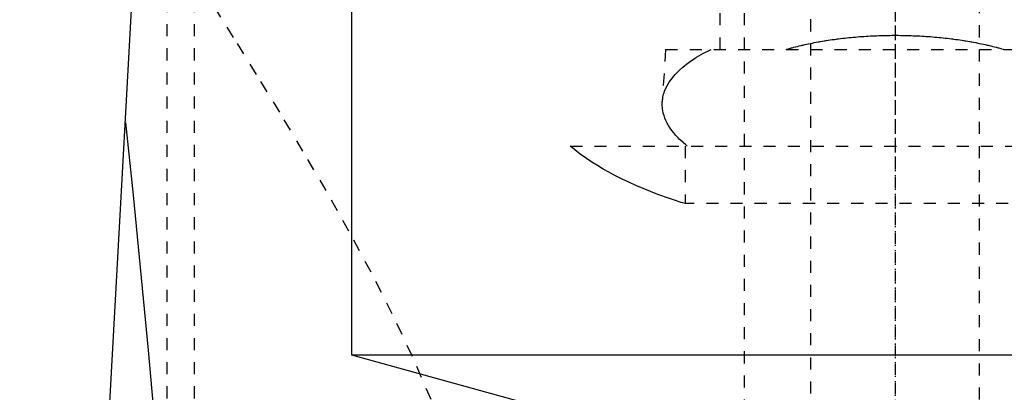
# Model space of a CAD drawing. Extents: x -120 to 120, y -1 to 1172.
# Tile 7 of 11: x -72 to 9, y 706 to 737. Entities that reach past the tile are written whole.
import ezdxf

# ---------------------------------------------------------------- set-up
doc = ezdxf.new("R2010")
doc.units = 0
doc.linetypes.add('CENTER', pattern=[1.5, 0.45, -0.5, 0.05, -0.5])
doc.linetypes.add('DASHED', pattern=[2, 1, -1])
for name, color, linetype in [('AM_0', 7, 'CONTINUOUS'), ('AM_3', 7, 'DASHED'), ('AM_7', 7, 'CENTER')]:
    doc.layers.add(name, color=color, linetype=linetype)

msp = doc.modelspace()

# ---------------------------------------------------------------- linework, layer by layer
at = {"layer": 'AM_0', "color": 7, "linetype": 'CONTINUOUS'}
for p, q in [((-45, 888.75), (-45, 709.2)), ((-72.484, 569.6), (-61.982, 760.16)), ((-45, 709.2), (-22.5, 703)), ((-45, 709.2), (45, 709.2))]:
    msp.add_line(p, q, dxfattribs=at)
msp.add_polyline3d([(-63.73, 728.445, 0), (-63.093, 722.445, 0), (-61.836, 709.583, 0), (-60.603, 695.589, 0), (-59.995, 688.173, 0)], dxfattribs=at)
at = {"layer": 'AM_3', "color": 6, "linetype": 'DASHED'}
for p, q in [((-7, 1133), (-7, 355.5)), ((7, 355.5), (7, 1133)), ((-12.5, 1117.5), (-12.5, 396.5)), ((-58, 569.6), (-58, 768.444)), ((-60.267, 569.6), (-60.267, 765.713)), ((-14.5, 747.5), (-14.5, 734.5)), ((-19, 734.5), (-19.272, 730.154)), ((-19, 734.5), (19, 734.5)), ((-26.891, 726.5), (26.891, 726.5)), ((-17.375, 726.5), (-17.375, 721.733)), ((17.375, 721.733), (-17.375, 721.733))]:
    msp.add_line(p, q, dxfattribs=at)
for points in [[(-38.423, 705.5, 0), (-39.965, 709.079, 0), (-41.63, 712.599, 0), (-43.392, 716.06, 0), (-45.227, 719.464, 0), (-46.165, 721.143, 0), (-47.112, 722.808, 0), (-49.027, 726.088, 0), (-50.953, 729.298, 0), (-52.872, 732.435, 0), (-54.769, 735.491, 0), (-56.627, 738.461, 0), (-57.538, 739.912, 0), (-58.435, 741.339, 0), (-60.178, 744.119, 0), (-61.845, 746.794, 0), (-62.647, 748.09, 0)], [(-9.024, 734.5, 0), (-8.954, 734.521, 0), (-8.813, 734.562, 0), (-8.67, 734.602, 0), (-8.598, 734.622, 0), (-8.526, 734.642, 0), (-8.38, 734.681, 0), (-8.233, 734.719, 0), (-8.084, 734.757, 0), (-7.934, 734.794, 0), (-7.782, 734.831, 0), (-7.706, 734.849, 0), (-7.629, 734.866, 0), (-7.475, 734.902, 0), (-7.32, 734.936, 0), (-7.163, 734.97, 0), (-7.005, 735.002, 0), (-6.846, 735.035, 0), (-6.766, 735.05, 0), (-6.685, 735.066, 0), (-6.524, 735.097, 0), (-6.361, 735.127, 0), (-6.28, 735.141, 0), (-6.198, 735.156, 0), (-6.033, 735.184, 0), (-5.867, 735.212, 0), (-5.784, 735.226, 0), (-5.701, 735.239, 0), (-5.533, 735.265, 0), (-5.365, 735.291, 0), (-5.195, 735.315, 0), (-5.025, 735.339, 0), (-4.854, 735.362, 0), (-4.768, 735.373, 0), (-4.682, 735.384, 0), (-4.51, 735.405, 0), (-4.337, 735.426, 0), (-4.163, 735.446, 0), (-3.989, 735.465, 0), (-3.814, 735.483, 0), (-3.726, 735.491, 0), (-3.638, 735.5, 0), (-3.462, 735.516, 0), (-3.286, 735.532, 0), (-3.109, 735.547, 0), (-2.932, 735.561, 0), (-2.755, 735.574, 0), (-2.666, 735.58, 0), (-2.577, 735.586, 0), (-2.4, 735.598, 0), (-2.222, 735.608, 0), (-2.043, 735.618, 0), (-1.865, 735.627, 0), (-1.687, 735.635, 0), (-1.598, 735.639, 0), (-1.509, 735.642, 0), (-1.331, 735.649, 0), (-1.152, 735.655, 0), (-0.974, 735.659, 0), (-0.797, 735.663, 0), (-0.619, 735.667, 0), (-0.53, 735.668, 0), (-0.442, 735.669, 0), (-0.265, 735.671, 0), (-0.088, 735.671, 0), (0, 735.672, 0), (0.088, 735.671, 0), (0.265, 735.671, 0), (0.442, 735.669, 0), (0.53, 735.668, 0), (0.619, 735.667, 0), (0.797, 735.663, 0), (0.974, 735.659, 0), (1.152, 735.655, 0), (1.331, 735.649, 0), (1.509, 735.642, 0), (1.598, 735.639, 0), (1.687, 735.635, 0), (1.865, 735.627, 0), (2.043, 735.618, 0), (2.222, 735.608, 0), (2.4, 735.598, 0), (2.577, 735.586, 0), (2.666, 735.58, 0), (2.755, 735.574, 0), (2.932, 735.561, 0), (3.109, 735.547, 0), (3.286, 735.532, 0), (3.462, 735.516, 0), (3.638, 735.5, 0), (3.726, 735.491, 0), (3.814, 735.483, 0), (3.989, 735.465, 0), (4.163, 735.446, 0), (4.337, 735.426, 0), (4.51, 735.405, 0), (4.682, 735.384, 0), (4.768, 735.373, 0), (4.854, 735.362, 0), (5.025, 735.339, 0), (5.195, 735.315, 0), (5.365, 735.291, 0), (5.533, 735.265, 0), (5.701, 735.239, 0), (5.784, 735.226, 0), (5.867, 735.212, 0), (6.033, 735.184, 0), (6.198, 735.156, 0), (6.28, 735.141, 0), (6.361, 735.127, 0), (6.524, 735.097, 0), (6.685, 735.066, 0), (6.766, 735.05, 0), (6.846, 735.035, 0), (7.005, 735.002, 0), (7.163, 734.97, 0), (7.32, 734.936, 0), (7.475, 734.902, 0), (7.629, 734.866, 0), (7.706, 734.849, 0), (7.782, 734.831, 0), (7.934, 734.794, 0), (8.084, 734.757, 0), (8.233, 734.719, 0), (8.38, 734.681, 0), (8.526, 734.642, 0), (8.598, 734.622, 0), (8.67, 734.602, 0), (8.813, 734.562, 0), (8.954, 734.521, 0), (9.024, 734.5, 0)], [(-19.272, 730.154, 0), (-19.261, 730.284, 0), (-19.222, 730.541, 0), (-19.162, 730.794, 0), (-19.124, 730.918, 0), (-19.08, 731.043, 0), (-18.977, 731.292, 0), (-18.849, 731.543, 0), (-18.698, 731.795, 0), (-18.522, 732.046, 0), (-18.322, 732.296, 0), (-18.212, 732.421, 0), (-18.096, 732.544, 0), (-17.847, 732.791, 0), (-17.573, 733.034, 0), (-17.275, 733.273, 0), (-16.954, 733.508, 0), (-16.61, 733.739, 0), (-16.429, 733.852, 0), (-16.244, 733.964, 0), (-15.856, 734.183, 0), (-15.449, 734.396, 0), (-15.238, 734.5, 0)], [(-17.213, 726.5, 0), (-17.33, 726.595, 0), (-17.553, 726.788, 0), (-17.764, 726.984, 0), (-17.865, 727.082, 0), (-17.963, 727.181, 0), (-18.148, 727.381, 0), (-18.32, 727.583, 0), (-18.478, 727.787, 0), (-18.622, 727.992, 0), (-18.752, 728.198, 0), (-18.812, 728.301, 0), (-18.868, 728.404, 0), (-18.97, 728.612, 0), (-19.057, 728.819, 0), (-19.129, 729.027, 0), (-19.187, 729.234, 0), (-19.231, 729.44, 0), (-19.247, 729.543, 0), (-19.26, 729.646, 0), (-19.275, 729.85, 0), (-19.276, 730.053, 0), (-19.272, 730.154, 0)], [(-17.375, 721.733, 0), (-17.704, 721.836, 0), (-18.357, 722.048, 0), (-19.001, 722.27, 0), (-19.319, 722.384, 0), (-19.635, 722.499, 0), (-20.256, 722.737, 0), (-20.864, 722.983, 0), (-21.457, 723.236, 0), (-22.035, 723.496, 0), (-22.594, 723.762, 0), (-22.868, 723.898, 0), (-23.136, 724.035, 0), (-23.658, 724.312, 0), (-24.16, 724.594, 0), (-24.642, 724.88, 0), (-25.101, 725.17, 0), (-25.539, 725.463, 0), (-25.75, 725.61, 0), (-25.954, 725.758, 0), (-26.347, 726.054, 0), (-26.716, 726.351, 0), (-26.891, 726.5, 0)]]:
    msp.add_polyline3d(points, dxfattribs=at)
at = {"layer": 'AM_7', "color": 4, "linetype": 'CENTER'}
for p, q in [((0, 1171.875), (0, 316.625)), ((0, 900.188), (0, 648.562)), ((0, 762.2), (0, 724.8))]:
    msp.add_line(p, q, dxfattribs=at)

doc.saveas('drawing.dxf')
